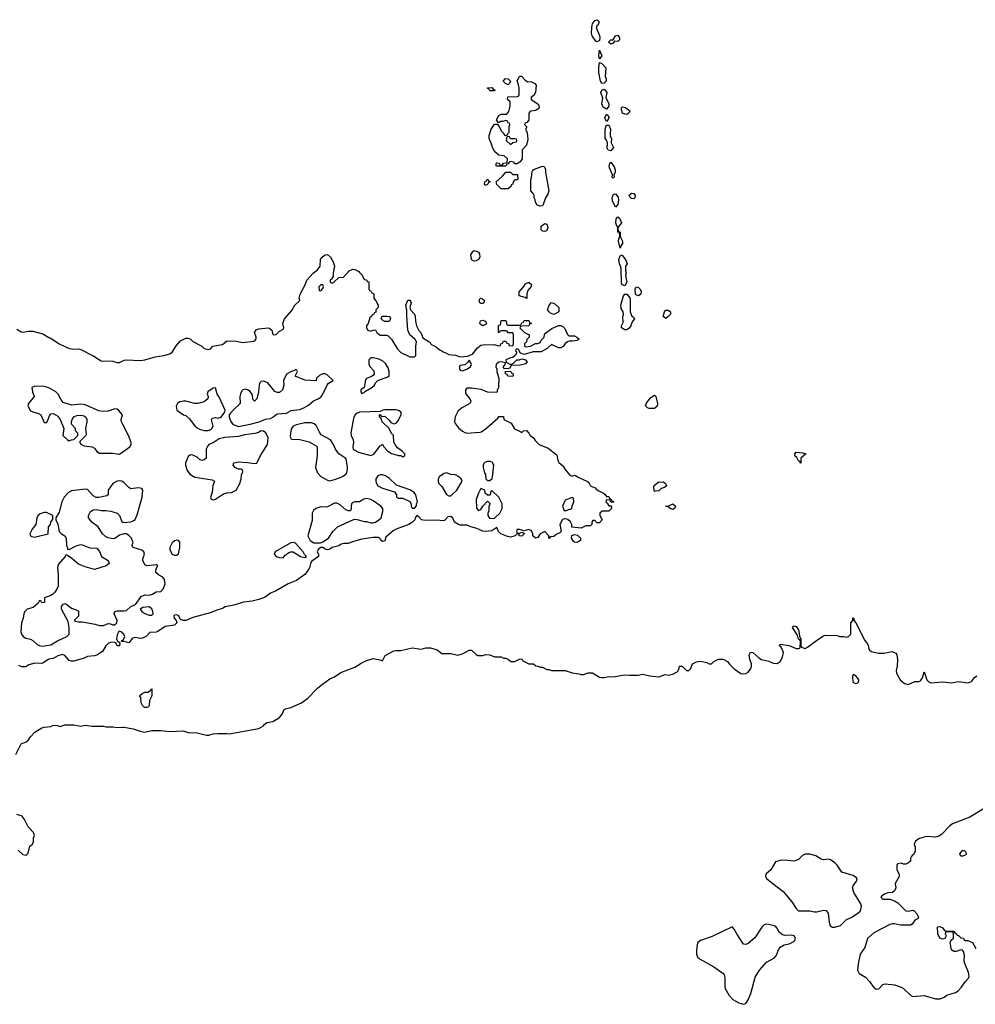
# Model space of a CAD drawing. Header units: inches. Extents: x 2106670 to 2322961, y 36024 to 224899.
# Tile 44 of 256: x 2159096 to 2167458, y 81432 to 90047. Entities that reach past the tile are written whole.
import ezdxf

# ---------------------------------------------------------------- set-up
doc = ezdxf.new("R2010")
doc.units = ezdxf.units.IN
doc.header["$MEASUREMENT"] = 0
for name, color, linetype in [('C1058', 7, 'Continuous'), ('C1068', 7, 'Continuous'), ('C1069', 7, 'Continuous')]:
    doc.layers.add(name, color=color, linetype=linetype)

msp = doc.modelspace()

# ---------------------------------------------------------------- linework, layer by layer
at = {"layer": 'C1058', "color": 5, "elevation": 60}
for points in [[(2159070, 87339.5), (2159110, 87316.3), (2159130, 87313), (2159170, 87322), (2159210, 87321.3), (2159298.4, 87298.4), (2159350, 87267.3), (2159370, 87261), (2159442, 87210), (2159530, 87170.8), (2159570, 87164), (2159610, 87166.8), (2159630, 87161), (2159744.2, 87104.2), (2159810, 87062.8), (2159910, 87058.8), (2159950, 87046.8), (2159970, 87046.8), (2160000, 87062.7)], [(2160000, 86504.4), (2159986.6, 86530), (2159985.2, 86550), (2159995.3, 86590), (2159962, 86630), (2159950, 86639), (2159930, 86641.2), (2159870, 86621.2), (2159822, 86618), (2159790, 86626), (2159670, 86677), (2159630, 86682.7), (2159550, 86674), (2159478, 86698), (2159460.2, 86720.2), (2159434, 86770), (2159414, 86790), (2159350, 86825.2), (2159310, 86837.2), (2159230, 86841.2), (2159202, 86830), (2159207.3, 86790), (2159224, 86750), (2159173.4, 86690), (2159167.7, 86670), (2159170, 86662), (2159190, 86626), (2159210, 86614.8), (2159262, 86602), (2159282, 86590), (2159310, 86522), (2159330, 86522), (2159338, 86530), (2159358, 86582), (2159370, 86598), (2159390, 86601), (2159430, 86578), (2159451.3, 86550), (2159482, 86470), (2159474, 86410), (2159514, 86370), (2159530, 86362), (2159548.4, 86371.6), (2159570, 86374), (2159606, 86410), (2159606, 86430), (2159586, 86450), (2159586, 86470), (2159548.4, 86508.4), (2159548.4, 86528.4), (2159555.3, 86550), (2159570, 86571.3), (2159596.5, 86583.5), (2159630, 86587.3), (2159659.9, 86579.9), (2159674.8, 86570), (2159684, 86550), (2159684, 86530), (2159671, 86470), (2159678, 86422), (2159674, 86410), (2159623.6, 86356.4), (2159623.6, 86343.6), (2159630, 86334), (2159659.6, 86319.6), (2159730, 86311.3), (2159750, 86298), (2159771, 86270), (2159793.7, 86253.7), (2159910, 86254.9), (2159970, 86246.4), (2160000, 86267.3)], [(2160000, 86002.6), (2159990, 86009.2), (2159970, 86012), (2159950, 86009.3), (2159910, 85989), (2159871.3, 85930), (2159872, 85890), (2159858.8, 85881.2), (2159790, 85866), (2159766.3, 85866.3), (2159740.7, 85880.7), (2159690, 85935.3), (2159670, 85939), (2159550, 85926), (2159522.8, 85910), (2159486.8, 85870), (2159466, 85830), (2159442, 85738), (2159412, 85690), (2159412, 85670), (2159430, 85634), (2159442, 85570), (2159462, 85550), (2159490, 85532), (2159502, 85510), (2159504.7, 85450), (2159514, 85426), (2159514, 85414), (2159530, 85412), (2159590, 85444), (2159630, 85454), (2159650.7, 85450.7), (2159710, 85426), (2159770, 85424.7), (2159794.4, 85394.4), (2159811.3, 85350), (2159870, 85316), (2159878.8, 85290), (2159852.5, 85267.5), (2159750, 85238), (2159670, 85259.3), (2159610, 85284), (2159550, 85335.3), (2159516.4, 85356.4), (2159510, 85366), (2159498, 85362), (2159494, 85350), (2159436.9, 85283.1), (2159426.4, 85253.6), (2159434, 85190), (2159434, 85090), (2159424.7, 85070), (2159402.5, 85037.5), (2159382.5, 85017.5), (2159370, 85009), (2159314, 84990), (2159312.7, 84947.3), (2159290, 84946), (2159282, 84962), (2159270, 84966), (2159256.9, 84943.1), (2159215.3, 84904.7), (2159162, 84890), (2159142, 84870), (2159131.3, 84850), (2159126.8, 84810), (2159112, 84770), (2159106.8, 84690), (2159111, 84670), (2159126, 84650), (2159150, 84636), (2159190, 84626), (2159210, 84616), (2159250, 84581), (2159270, 84570.8), (2159290, 84564.9), (2159310, 84567.7), (2159370, 84578.8), (2159426.8, 84613.2), (2159509.3, 84650.7), (2159528.7, 84670), (2159529.1, 84729.1), (2159522, 84782), (2159462, 84890), (2159462, 84910), (2159470, 84931.3), (2159490, 84938), (2159510, 84931.3), (2159550, 84898), (2159590, 84884.7), (2159610, 84871.3), (2159610.7, 84829.3), (2159574, 84790), (2159585.4, 84785.4), (2159610, 84778), (2159642.7, 84777.3), (2159758, 84758), (2159793.6, 84746.4), (2159830, 84746), (2159870, 84764.7), (2159890, 84762), (2159910, 84752), (2159927.3, 84752.7), (2159946, 84770), (2159948, 84790), (2159922, 84850), (2159929.4, 84870.6), (2159950, 84876), (2160000, 84875)], [(2160000, 85545.9), (2159970, 85536), (2159930, 85509), (2159910, 85505.2), (2159870, 85514), (2159846.6, 85526.6), (2159822, 85550), (2159782, 85610), (2159729, 85650), (2159699, 85690), (2159699, 85710), (2159716, 85744), (2159740.7, 85759.3), (2159770, 85762), (2159810, 85754), (2159850, 85754), (2159892.7, 85747.3), (2159950, 85730.5), (2159970.6, 85710), (2159990, 85658), (2160000, 85652.2)], [(2160000, 84678), (2159990, 84688), (2159970, 84698), (2159964.7, 84695.3), (2159950, 84666), (2159944.7, 84630), (2159950, 84614), (2159974, 84594), (2159970, 84568), (2159950, 84568), (2159936.4, 84596.4), (2159922, 84602), (2159890, 84598.4), (2159870, 84589.5), (2159850.5, 84570), (2159819.9, 84520.1), (2159772.2, 84487.8), (2159750, 84480.7), (2159690, 84474), (2159659.6, 84460.4), (2159570, 84433.7), (2159550, 84434), (2159530, 84440.5), (2159490, 84484.5), (2159470, 84493.6), (2159430, 84482.4), (2159390, 84458), (2159350, 84451.8), (2159301.4, 84418.6), (2159290, 84415.1), (2159230, 84418), (2159177.5, 84402.5), (2159150, 84385.2), (2159113.7, 84386.3), (2159090, 84398)], [(2160000, 84607.2), (2159986, 84606), (2159990, 84614), (2160000, 84617.3)], [(2159062, 83618), (2159108, 83710), (2159152.5, 83727.5), (2159174.8, 83745.2), (2159190, 83772), (2159230, 83812), (2159290, 83851.3), (2159310, 83858), (2159370, 83862), (2159390, 83874), (2159427.3, 83872.7), (2159450, 83862), (2159490, 83878), (2159570, 83878), (2159630, 83864.7), (2159670, 83876), (2159730, 83864.7), (2159830, 83866), (2159850, 83861), (2159910, 83860.7), (2159950, 83854.8), (2160000, 83855.8)], [(2159082, 82782), (2159124, 82744), (2159150, 82738), (2159158, 82742), (2159170, 82754), (2159184, 82816), (2159206, 82830), (2159218, 82850), (2159218, 82890), (2159226, 82910), (2159216.4, 82936.4), (2159170, 82986), (2159138, 83050), (2159117.2, 83077.2), (2159070, 83094)]]:
    msp.add_lwpolyline(points, dxfattribs=at)
msp.add_lwpolyline([(2159330, 85735.3), (2159310, 85735.3), (2159275.3, 85724.7), (2159258, 85710), (2159246.8, 85690), (2159238.8, 85630), (2159206.8, 85590), (2159186, 85550), (2159191.1, 85531.1), (2159204, 85524), (2159230, 85520.7), (2159250, 85524.9), (2159346, 85550), (2159348, 85610), (2159366, 85630), (2159370, 85654), (2159387.3, 85672.7), (2159386, 85710)], close=True, dxfattribs=at)
at = {"layer": 'C1068', "color": 5, "elevation": 60}
for points in [[(2164152.7, 90000), (2164144.9, 89990), (2164142.4, 89970), (2164170.3, 89910), (2164173.7, 89890), (2164170, 89865.2), (2164150, 89852.3), (2164138.9, 89858.9), (2164105.6, 89905.6), (2164100.5, 89930), (2164101.3, 89978.7), (2164106.8, 90000)], [(2160000, 87062.7), (2160010, 87068), (2160027.9, 87072.1), (2160153.6, 87066.4), (2160190, 87072), (2160281.5, 87098.6), (2160358, 87110), (2160410, 87123.1), (2160430, 87137.1), (2160466.5, 87193.5), (2160502.4, 87237.6), (2160550, 87260.3), (2160570, 87260.3), (2160590, 87252.7), (2160610.3, 87230.3), (2160690.6, 87190.6), (2160710, 87171.3), (2160750, 87162), (2160768.4, 87171.6), (2160786, 87190), (2160870, 87206), (2160910, 87238.8), (2160990, 87234), (2161050, 87222.8), (2161146, 87234), (2161157.5, 87242.5), (2161164.7, 87255.3), (2161165.2, 87270), (2161152, 87310), (2161166.2, 87333.8), (2161190, 87343.1), (2161272, 87352), (2161286, 87346), (2161302.8, 87330), (2161312, 87292), (2161330, 87291.3), (2161343.1, 87296.9), (2161370, 87322), (2161400.4, 87339.6), (2161408, 87350), (2161399, 87390), (2161412.7, 87430), (2161476.6, 87503.4), (2161503.7, 87550), (2161548, 87590), (2161542.7, 87610), (2161550, 87644.7), (2161594, 87726), (2161610, 87766.8), (2161662.9, 87830), (2161702.3, 87857.7), (2161725.1, 87890), (2161728.2, 87950), (2161735.6, 87964.4), (2161770, 87990.3), (2161790, 87993), (2161814.8, 87970), (2161838.8, 87930), (2161850.8, 87890), (2161838, 87830), (2161839.6, 87800.4), (2161823.6, 87776.4), (2161814, 87770), (2161814, 87750), (2161823.6, 87743.6), (2161836.4, 87743.6), (2161846, 87750), (2161888.4, 87791.6), (2161930, 87794), (2161978, 87850), (2162010, 87864.7), (2162030, 87862), (2162064.7, 87844.7), (2162070, 87834), (2162092.7, 87812.7), (2162110, 87774), (2162131.6, 87771.6), (2162138, 87758), (2162152.7, 87752.7), (2162152.7, 87692.7), (2162158, 87678), (2162170, 87674), (2162178, 87658), (2162194, 87650), (2162194, 87610), (2162219.6, 87579.6), (2162223.6, 87563.6), (2162234, 87550), (2162234, 87530), (2162214, 87510), (2162212.7, 87487.3), (2162198, 87482), (2162194, 87470), (2162178, 87462), (2162174, 87450), (2162161, 87439), (2162144.7, 87390), (2162132, 87370), (2162132, 87350), (2162142, 87330), (2162170, 87322), (2162188.4, 87331.6), (2162210, 87334), (2162222, 87310), (2162250, 87286), (2162310, 87286), (2162321, 87281), (2162350, 87251.3), (2162398.8, 87170), (2162430, 87136), (2162510, 87096), (2162550, 87098), (2162562, 87110), (2162561.2, 87190), (2162568.7, 87230), (2162558, 87250), (2162509, 87290), (2162493.2, 87330), (2162483.2, 87456.8), (2162484.7, 87504.7), (2162475.3, 87550), (2162492.7, 87592.7), (2162510, 87594), (2162519.6, 87579.6), (2162522, 87570), (2162511, 87530), (2162516, 87510), (2162550.7, 87470), (2162558, 87450), (2162559.1, 87410), (2162567.5, 87367.5), (2162588, 87328), (2162606, 87310), (2162623.5, 87263.5), (2162678, 87230), (2162702.8, 87202.8), (2162732, 87190), (2162774.8, 87154.8), (2162790, 87150.8), (2162800.7, 87140.7), (2162832, 87130), (2162850, 87118), (2162910, 87110.8), (2162950, 87096), (2163015.3, 87104.7), (2163058.6, 87121.4), (2163103.3, 87176.7), (2163130, 87198.8), (2163150, 87203), (2163244.5, 87204.5), (2163290, 87194), (2163302, 87198), (2163306, 87210), (2163322, 87218), (2163330, 87234), (2163350, 87234), (2163358, 87218), (2163372.7, 87212.7), (2163378, 87198), (2163410, 87194), (2163418, 87210), (2163418, 87290), (2163410, 87306), (2163370, 87306), (2163362, 87322), (2163350, 87326), (2163310, 87326), (2163298, 87322), (2163292.7, 87307.3), (2163286, 87310), (2163287.3, 87367.3), (2163290, 87374), (2163302, 87378), (2163310, 87414), (2163350, 87414), (2163354, 87410), (2163358, 87378), (2163370, 87374), (2163470, 87374), (2163482, 87378), (2163490, 87394), (2163502, 87398), (2163510, 87414), (2163550, 87414), (2163558, 87398), (2163572.7, 87392.7), (2163572.7, 87387.3), (2163558, 87382), (2163552, 87368), (2163490, 87366), (2163478, 87362), (2163474, 87350), (2163514, 87310), (2163554, 87290), (2163554, 87270), (2163534, 87250), (2163531.6, 87228.4), (2163514, 87210), (2163514, 87190), (2163526, 87186), (2163566, 87190), (2163610, 87214), (2163630, 87214), (2163650, 87222), (2163658, 87242), (2163686, 87270), (2163688.4, 87291.6), (2163696.4, 87303.6), (2163754, 87346), (2163811.6, 87371.6), (2163831.6, 87371.6), (2163850, 87362), (2163865.4, 87345.4), (2163890, 87294), (2163902, 87282), (2163950, 87282), (2163972, 87270), (2163991.3, 87251.3), (2163970, 87239), (2163930, 87233.2), (2163905.4, 87234.6), (2163890, 87229.2), (2163870, 87214), (2163851.9, 87188.1), (2163830, 87176.9), (2163810, 87176.3), (2163750, 87204), (2163710.4, 87169.6), (2163659.8, 87140.2), (2163590, 87140.9), (2163510, 87118), (2163478, 87130), (2163462, 87162), (2163450, 87166), (2163438, 87162), (2163434, 87150), (2163442, 87142), (2163442.8, 87130), (2163430.5, 87109.5), (2163410, 87092.7), (2163390, 87089.2), (2163351.3, 87070), (2163352, 87050), (2163390, 87031), (2163418, 87042), (2163446, 87070), (2163470, 87070.8), (2163490, 87078.8), (2163522, 87070), (2163538, 87050), (2163534.8, 87045.2), (2163522.8, 87037.2), (2163474.8, 87025.2), (2163402, 87022), (2163394, 87026), (2163391.1, 87008.9), (2163381, 86999), (2163366.4, 86993.6), (2163334.6, 86994.6), (2163326, 87006), (2163344, 87030), (2163346, 87046), (2163310, 87053.3), (2163290, 87049.6), (2163270, 87035.6), (2163264.9, 87030), (2163262.4, 87010), (2163271, 86990), (2163270.8, 86970), (2163287.5, 86907.5), (2163285.4, 86834.6), (2163282, 86818), (2163274, 86810), (2163274, 86790), (2163270, 86786), (2163190, 86788), (2163132.9, 86812.9), (2163050, 86824), (2163010, 86822), (2162998, 86810), (2162998, 86778), (2163036, 86730), (2163042.8, 86710), (2163039.8, 86700.2), (2163036, 86690), (2162970, 86655.1), (2162933.8, 86626.2), (2162907, 86573), (2162900.5, 86530), (2162910.6, 86510), (2162937, 86477), (2162970, 86447.7), (2162990, 86436.3), (2163010, 86430.6), (2163122.7, 86437.3), (2163137.5, 86442.5), (2163184.8, 86475.2), (2163280.2, 86559.8), (2163290, 86574), (2163330, 86574), (2163334, 86550), (2163396.9, 86516.9), (2163426.4, 86466.4), (2163482, 86442), (2163490, 86434), (2163506, 86450), (2163530, 86452), (2163552, 86430), (2163562, 86410), (2163592, 86390), (2163605.4, 86365.4), (2163642, 86330), (2163719.1, 86299.1), (2163786.4, 86246.4), (2163796, 86236), (2163804, 86190), (2163813.2, 86173.2), (2163850, 86144.7), (2163870, 86111.3), (2163910, 86062), (2163930, 86052), (2163950, 86062), (2163959.6, 86059.6), (2163983.6, 86043.6), (2164065.4, 86005.4), (2164076.9, 85996.9), (2164092, 85970), (2164102, 85962), (2164131, 85951), (2164139.6, 85939.6), (2164163.6, 85923.6), (2164205.4, 85905.4), (2164216.9, 85896.9), (2164230, 85874), (2164250, 85874), (2164258, 85858), (2164270, 85854), (2164278, 85838), (2164294, 85830), (2164290, 85826), (2164270, 85826), (2164262, 85842), (2164230, 85846), (2164224.7, 85830), (2164238, 85818), (2164250, 85794), (2164272.7, 85792.7), (2164274, 85770), (2164251.6, 85748.4), (2164191.6, 85748.4), (2164172, 85730), (2164172, 85710), (2164192, 85670), (2164170, 85646), (2164150, 85646), (2164130, 85666), (2164110, 85666), (2164102, 85650), (2164102, 85630), (2164090, 85618), (2164050, 85618), (2164010, 85598), (2163928.4, 85608.4), (2163928.7, 85630), (2163914.8, 85654.8), (2163893.6, 85673.6), (2163870, 85680.9), (2163861.1, 85678.9), (2163846.4, 85673.6), (2163824, 85630), (2163834, 85570), (2163823.6, 85556.4), (2163790, 85542), (2163770, 85526), (2163738, 85522), (2163730, 85508.7), (2163726, 85510), (2163726, 85530), (2163690, 85568), (2163651.1, 85548.9), (2163630, 85515.3), (2163610, 85509.4), (2163586, 85530), (2163586, 85550), (2163574.6, 85574.6), (2163550, 85588), (2163510, 85575.3), (2163470, 85586), (2163450, 85586), (2163442, 85570), (2163450, 85554), (2163470, 85554), (2163490, 85562), (2163510, 85554), (2163511.6, 85548.4), (2163490.9, 85529.1), (2163468, 85530), (2163466, 85546), (2163450, 85548), (2163432, 85530), (2163390, 85520.5), (2163364.7, 85524.7), (2163307.6, 85547.6), (2163286.6, 85570), (2163270, 85604), (2163226.4, 85573.6), (2163169.7, 85569.7), (2163150, 85572), (2163095.9, 85595.9), (2163044, 85610), (2163010, 85625.1), (2162950, 85625.6), (2162935.3, 85630), (2162901.2, 85650), (2162885.2, 85685.2), (2162870, 85699), (2162842, 85698), (2162814, 85666), (2162798.3, 85661.7), (2162747.7, 85667.7), (2162644, 85664), (2162611.5, 85671.5), (2162590, 85698), (2162570, 85708), (2162558, 85690), (2162554.8, 85670), (2162534.8, 85650), (2162501, 85630), (2162390, 85589.5), (2162365.5, 85574.5), (2162301, 85519), (2162290, 85488.7), (2162270, 85482), (2162258, 85490), (2162248, 85510), (2162236.5, 85516.5), (2162190, 85517), (2162090, 85502), (2162017.7, 85482.3), (2161970, 85463.7), (2161930, 85463.7), (2161910, 85458), (2161890, 85443.7), (2161830.7, 85429.3), (2161810, 85414), (2161790, 85409.2), (2161770, 85415.3), (2161750, 85428.7), (2161730, 85429), (2161707.7, 85412.3), (2161698, 85390), (2161712, 85370), (2161712, 85350), (2161651.3, 85310), (2161642.8, 85297.2), (2161631, 85250), (2161621, 85230), (2161590, 85194), (2161519.1, 85140.9), (2161444.7, 85110), (2161333.4, 85046.6), (2161290, 85029), (2161244.5, 84995.5), (2161190, 84973.2), (2161130, 84959), (2161054, 84950), (2160970, 84925.2), (2160894, 84910), (2160870, 84895.3), (2160830, 84884), (2160763.5, 84856.5), (2160610, 84815.3), (2160550, 84789), (2160529, 84789), (2160510, 84795.3), (2160502, 84802), (2160489, 84830), (2160470, 84840.9), (2160450, 84836), (2160444, 84830), (2160447.3, 84810), (2160464.7, 84790), (2160472, 84770), (2160450, 84749), (2160370, 84738), (2160304.9, 84695.1), (2160290.3, 84689.7), (2160234.4, 84685.6), (2160205.8, 84654.2), (2160170, 84634.5), (2160150, 84631.8), (2160110, 84640.7), (2160083, 84637), (2160050, 84595.3), (2160010, 84608), (2160000, 84607.2)], [(2160000, 86267.3), (2160061.2, 86310), (2160073.2, 86330), (2160072.9, 86347.1), (2160049.5, 86410), (2160000, 86504.4)], [(2160000, 85652.2), (2160007.7, 85647.7), (2160070, 85654), (2160094.8, 85665.2), (2160105.6, 85674.4), (2160125.6, 85714.4), (2160168.7, 85868.7), (2160174, 85930), (2160164, 85944), (2160132.5, 85952.5), (2160070, 85942.7), (2160050, 85953.2), (2160010, 85996), (2160000, 86002.6)], [(2160000, 84875), (2160010, 84874.8), (2160030, 84878.8), (2160067.6, 84912.4), (2160109.4, 84930.6), (2160159.3, 85000.7), (2160190, 85014.8), (2160230, 85011.3), (2160258, 85022), (2160290, 85042), (2160330, 85044.7), (2160355.3, 85070), (2160369.2, 85110), (2160364, 85150), (2160348.7, 85170), (2160310, 85189.2), (2160288.7, 85210), (2160288.4, 85231.6), (2160298, 85262), (2160306, 85270), (2160290, 85278), (2160210, 85268), (2160190, 85278), (2160174.6, 85314.6), (2160174, 85330), (2160189, 85370), (2160182, 85390), (2160164.7, 85404.7), (2160088, 85430), (2160078, 85450), (2160088, 85470), (2160075.3, 85510), (2160050, 85535.3), (2160030, 85549), (2160010, 85549.2), (2160000, 85545.9)], [(2160000, 83855.8), (2160010, 83856), (2160090, 83842.8), (2160150, 83820.7), (2160190, 83814), (2160252.9, 83827.1), (2160330, 83826.8), (2160410, 83818.8), (2160526.4, 83826.4), (2160570, 83811), (2160650, 83806.8), (2160730, 83787.3), (2160752.5, 83787.5), (2160790, 83798.8), (2160830, 83802.8), (2160910, 83802.8), (2160930, 83798.8), (2161190, 83845.5), (2161229, 83870), (2161238, 83882), (2161262, 83898), (2161310, 83908), (2161370, 83942.8), (2161394, 83970), (2161410, 84012), (2161421.2, 84018.8), (2161470, 84030.5), (2161561.2, 84070), (2161619, 84110), (2161702.4, 84197.6), (2161745.6, 84234.4), (2161810, 84280.7), (2161850, 84298.8), (2161906, 84334), (2162030, 84382), (2162083.3, 84416.7), (2162130, 84440.7), (2162190, 84457.3), (2162247.3, 84447.3), (2162270, 84438), (2162295.5, 84484.5), (2162370, 84523.8), (2162390, 84528), (2162430, 84527.3), (2162530, 84550.7), (2162610, 84541), (2162650, 84550.8), (2162690, 84551), (2162750, 84534.8), (2162790, 84502.8), (2162870, 84500.7), (2162930, 84486), (2162970, 84498), (2163030, 84532), (2163050, 84532), (2163091.6, 84491.6), (2163105.4, 84485.4), (2163150, 84484.7), (2163171.6, 84491.6), (2163210, 84491.3), (2163250, 84472), (2163310, 84472), (2163330, 84462), (2163350, 84462), (2163374, 84450), (2163392.7, 84432.7), (2163430, 84432), (2163470, 84452), (2163490, 84454), (2163498, 84438), (2163550, 84412), (2163591.1, 84411.1), (2163612.7, 84392.7), (2163630, 84392), (2163650, 84382), (2163670, 84382), (2163710, 84362), (2163730, 84362), (2163750, 84352), (2163868.4, 84351.6), (2163931.6, 84331.6), (2163990, 84324.7), (2164010, 84318), (2164030, 84318), (2164070, 84332), (2164108.4, 84331.6), (2164170, 84296), (2164190, 84291), (2164210, 84291), (2164250, 84301), (2164290, 84298), (2164390, 84316), (2164430, 84311), (2164508.4, 84311.6), (2164550, 84322), (2164610, 84306), (2164690, 84298), (2164743.1, 84316.9), (2164770, 84312), (2164810, 84322), (2164850, 84342), (2164858, 84350), (2164867.3, 84372.7), (2164870, 84391), (2164894, 84390), (2164930, 84352), (2164950, 84352), (2164968, 84370), (2164982, 84410), (2165018, 84430), (2165054, 84434), (2165110, 84422), (2165130, 84412), (2165150, 84412), (2165168.7, 84431.3), (2165210, 84451.3), (2165250, 84451.3), (2165270, 84444.7), (2165290.7, 84430.7), (2165304.7, 84410), (2165347.5, 84367.5), (2165407.1, 84327.1), (2165430, 84322.8), (2165450, 84326.8), (2165470, 84338.8), (2165492.7, 84370), (2165499.3, 84390), (2165499.3, 84410), (2165484, 84450), (2165478, 84490), (2165490, 84512), (2165510, 84511.3), (2165563, 84463), (2165588, 84448), (2165650, 84433.4), (2165690, 84417.3), (2165725.6, 84414.4), (2165750, 84431.3), (2165769.5, 84470.5), (2165779.3, 84510), (2165758, 84558), (2165744, 84570), (2165750, 84582), (2165830, 84571), (2165890, 84544.7), (2165915.3, 84544.7), (2165926, 84550), (2165927.3, 84607.3), (2165922, 84622), (2165910, 84626), (2165902, 84662), (2165859, 84730), (2165870, 84744.7), (2165890, 84738), (2165910.8, 84710), (2165922, 84642), (2165930.8, 84630), (2165932.7, 84572.7), (2165938, 84558), (2165970, 84546), (2165990, 84556), (2166090, 84630.8), (2166130, 84656), (2166150, 84662), (2166250, 84658), (2166270, 84651.3), (2166308.9, 84651.1), (2166330, 84644.7), (2166348.9, 84651.1), (2166368, 84670), (2166368.7, 84770), (2166386, 84790), (2166386, 84810), (2166390, 84814), (2166394, 84810), (2166394, 84790), (2166414, 84770), (2166490, 84614), (2166510, 84594), (2166522, 84570), (2166522, 84550), (2166532, 84530), (2166550, 84518), (2166610, 84506), (2166656.5, 84503.5), (2166730, 84518), (2166763.6, 84503.6), (2166770.9, 84490.9), (2166777.3, 84450), (2166773.4, 84390), (2166766, 84354), (2166767, 84330), (2166799.1, 84270), (2166837.8, 84237.8), (2166870, 84230.9), (2166930, 84255.4), (2166962.9, 84257.1), (2166977.5, 84262.5), (2166997, 84290), (2167010, 84342), (2167034, 84270), (2167052.3, 84252.3), (2167070, 84244.7), (2167170, 84252.6), (2167250, 84244.6), (2167310, 84256.1), (2167394.5, 84245.5), (2167423.3, 84256.7), (2167450, 84290.7), (2167470, 84306)], [(2160000, 84617.3), (2160002, 84618), (2160015.3, 84650), (2160008, 84670), (2160000, 84678)], [(2167534.8, 83145.2), (2167410, 83068.7), (2167258, 83010), (2167231.3, 82990), (2167162, 82918), (2167138, 82902), (2167110, 82894), (2167030, 82899.3), (2166970, 82882), (2166938, 82862), (2166923.6, 82836.4), (2166922, 82830), (2166931.1, 82808.9), (2166931.3, 82768.7), (2166918, 82742), (2166905.4, 82734.6), (2166898, 82722), (2166892, 82710), (2166890, 82686), (2166874, 82670), (2166850, 82658), (2166830, 82658), (2166810, 82666), (2166778, 82662), (2166772.7, 82647.3), (2166772, 82610), (2166791.1, 82571.1), (2166791.1, 82551.1), (2166758, 82490), (2166762, 82450), (2166750, 82426), (2166734, 82410), (2166692.7, 82407.3), (2166663.6, 82396.4), (2166639.6, 82380.4), (2166632, 82370), (2166650, 82352), (2166710, 82352), (2166750, 82338), (2166779.9, 82319.9), (2166850.9, 82250.9), (2166870, 82246), (2166910, 82254.8), (2166922, 82250), (2166950, 82222), (2166962, 82190), (2166958, 82182), (2166930, 82168), (2166906.4, 82133.6), (2166890, 82125.2), (2166804.1, 82124.1), (2166750, 82136), (2166730, 82136), (2166710, 82129.4), (2166570, 82056.9), (2166513.4, 82006.6), (2166490.3, 81929.7), (2166450.7, 81870), (2166432.8, 81787.2), (2166427.7, 81730), (2166442, 81702), (2166497.3, 81670), (2166531.8, 81631.8), (2166570, 81578.8), (2166590, 81566), (2166613.6, 81566.4), (2166650, 81604.7), (2166669.2, 81610.8), (2166750, 81603), (2166810, 81582), (2166830, 81570.7), (2166890, 81511), (2166910, 81501), (2167010.6, 81510.6), (2167110, 81481), (2167150, 81478.8), (2167186.3, 81493.7), (2167210, 81510.8), (2167284.7, 81535.3), (2167308, 81550), (2167338, 81582), (2167368, 81630), (2167398, 81662), (2167403.1, 81676.9), (2167399, 81710), (2167365.2, 81790), (2167361.2, 81810), (2167363.1, 81863.1), (2167355.3, 81895.3), (2167347.3, 81907.3), (2167330, 81908), (2167290, 81895.3), (2167270, 81895.3), (2167249.1, 81909.1), (2167238, 81970), (2167247.3, 81992.7), (2167266, 82010), (2167266, 82050), (2167262, 82062), (2167250, 82066), (2167210, 82066), (2167198, 82062), (2167194, 82050), (2167202, 82030), (2167192.7, 82007.3), (2167170, 82002), (2167148, 82010), (2167128.9, 82048.9), (2167128, 82110), (2167148.4, 82111.6), (2167170, 82102), (2167190, 82074), (2167270, 82072), (2167278, 82058), (2167294, 82050), (2167298, 82038), (2167310, 82034), (2167330, 82014), (2167354, 82010), (2167358, 81998), (2167371.6, 81991.6), (2167394, 81990), (2167433.2, 81973.2), (2167461.4, 81921.4)]]:
    msp.add_lwpolyline(points, dxfattribs=at)
for points in [[(2164330, 89856), (2164302, 89858), (2164290, 89842), (2164270, 89833.2), (2164249.6, 89850), (2164269.7, 89870.4), (2164290, 89871), (2164310, 89906), (2164330, 89910.7), (2164344, 89890), (2164344, 89870)], [(2164170, 89706), (2164163.7, 89730), (2164170, 89782), (2164190.7, 89730)], [(2164190, 89488.7), (2164177, 89510), (2164164.8, 89584.8), (2164162.7, 89630), (2164170, 89674), (2164190, 89664.7), (2164224.7, 89624.7), (2164220.5, 89550), (2164227.3, 89530), (2164226.8, 89510), (2164210, 89493.2)], [(2163543.6, 89503.6), (2163570, 89506), (2163604.7, 89490), (2163615.2, 89475.2), (2163610.5, 89409.5), (2163595.5, 89384.5), (2163572, 89370), (2163572, 89350), (2163631.3, 89310), (2163641, 89290), (2163638, 89270), (2163610, 89254), (2163570, 89248), (2163559.6, 89240.4), (2163552, 89230), (2163551.6, 89168.4), (2163532.7, 89147.3), (2163518, 89142), (2163514, 89130), (2163534, 89110), (2163522, 89090), (2163536.9, 89056.9), (2163542, 88998), (2163531.6, 88948.4), (2163494, 88910), (2163494, 88830), (2163476.9, 88803.1), (2163450, 88786), (2163427.3, 88787.3), (2163422, 88802), (2163390, 88806), (2163378, 88802), (2163370, 88786), (2163358, 88782), (2163350, 88766), (2163270, 88766), (2163266, 88770), (2163266, 88790), (2163270, 88794), (2163291.6, 88791.6), (2163298, 88778), (2163310, 88774), (2163322, 88778), (2163328.4, 88791.6), (2163362, 88798), (2163366, 88830), (2163336.4, 88856.4), (2163290, 88862), (2163255.3, 88890), (2163234, 88930), (2163222, 88970), (2163209, 88990), (2163204, 89010), (2163204.7, 89035.3), (2163222, 89090), (2163250, 89134), (2163274, 89134), (2163291.6, 89111.6), (2163310, 89074), (2163332.7, 89052.7), (2163338, 89038), (2163350, 89034), (2163362, 89038), (2163367.3, 89052.7), (2163378, 89062), (2163378, 89110), (2163386, 89130), (2163382, 89142), (2163370, 89146), (2163362, 89162), (2163350, 89166), (2163323.6, 89156.4), (2163304.7, 89155.3), (2163286, 89146), (2163268, 89170), (2163288, 89210), (2163310, 89222), (2163358, 89222), (2163376.4, 89243.6), (2163388, 89290), (2163387.3, 89327.3), (2163366, 89350), (2163367.3, 89372.7), (2163450, 89374), (2163462, 89378), (2163467.3, 89392.7), (2163468, 89450), (2163458, 89490), (2163448, 89510), (2163470, 89554), (2163487.3, 89552.7), (2163519.6, 89519.6)], [(2163370, 89478), (2163346, 89490), (2163328, 89510), (2163348.4, 89531.6), (2163370, 89531.3), (2163392, 89510), (2163382, 89490)], [(2163210, 89426), (2163202, 89442), (2163190, 89446), (2163188.4, 89451.6), (2163230, 89454), (2163238, 89438), (2163252.7, 89432.7), (2163250, 89426)], [(2164230, 89264), (2164201.6, 89281.6), (2164189, 89310), (2164200.2, 89360.2), (2164181.2, 89410), (2164190, 89431.3), (2164210, 89439.1), (2164234.4, 89410), (2164226.4, 89366.4), (2164250.4, 89310), (2164250.5, 89289.5)], [(2164410, 89217.2), (2164390, 89219.3), (2164369.6, 89229.6), (2164360.9, 89259.1), (2164362.7, 89277.3), (2164370, 89284.7), (2164398.5, 89278.5), (2164434, 89250), (2164426, 89230)], [(2164230, 89155.3), (2164217, 89190), (2164230, 89221), (2164244.7, 89210), (2164250.7, 89190.7), (2164246.8, 89173.2)], [(2164270, 88899.3), (2164244.5, 88904.5), (2164232.7, 88930), (2164239.3, 88950), (2164239.3, 88970), (2164232, 88992), (2164219, 89010), (2164218, 89090), (2164230, 89124.7), (2164250, 89124.7), (2164264.9, 89090), (2164262, 89050), (2164264, 89030), (2164274, 89006), (2164271.3, 88970), (2164291, 88930)], [(2163370, 89026), (2163358, 89022), (2163354, 88990), (2163390, 88954), (2163410, 88974), (2163442, 88978), (2163446, 88990), (2163442, 89002), (2163430, 89006), (2163390, 89006), (2163382, 89022)], [(2163650, 88415.3), (2163625.2, 88425.2), (2163608.7, 88450), (2163608, 88470), (2163598, 88490), (2163598, 88510), (2163590, 88526), (2163568, 88550), (2163568, 88650), (2163574.6, 88665.4), (2163580.4, 88719.6), (2163586, 88730), (2163600.2, 88739.8), (2163670, 88764.7), (2163682, 88762), (2163692.7, 88752.7), (2163698, 88738), (2163698, 88710), (2163726, 88550), (2163718, 88522), (2163698, 88490), (2163678, 88430), (2163670, 88418)], [(2164290, 88661.2), (2164281.2, 88670), (2164284, 88690), (2164257.2, 88750), (2164254.6, 88765.4), (2164261.2, 88790), (2164270, 88801), (2164298.5, 88758.5), (2164305.4, 88734.6), (2164306, 88710), (2164294.8, 88690), (2164298.8, 88670)], [(2163170, 88598), (2163162, 88610), (2163170, 88634), (2163182, 88638), (2163190, 88654), (2163198, 88638), (2163212, 88632), (2163210, 88626), (2163198, 88622), (2163190, 88606)], [(2163370, 88566), (2163308.4, 88568.4), (2163270, 88606), (2163266, 88630), (2163320.4, 88679.6), (2163350, 88714), (2163390, 88714), (2163410, 88694), (2163452.7, 88692.7), (2163454, 88650), (2163450, 88646), (2163430, 88646), (2163414, 88630), (2163412.7, 88607.3), (2163398, 88602), (2163392.7, 88587.3)], [(2164310, 88406), (2164282.5, 88462.5), (2164279.5, 88490), (2164290, 88514), (2164298, 88522), (2164310, 88524.7), (2164333.8, 88493.8), (2164336.4, 88470), (2164330.6, 88429.4)], [(2164470, 88479), (2164450, 88484), (2164426, 88510), (2164449.3, 88530.7), (2164470, 88526), (2164480.7, 88510), (2164478.8, 88490)], [(2164350, 88048), (2164336, 88110), (2164339, 88130), (2164348.7, 88150), (2164346, 88186), (2164330, 88188), (2164329, 88230), (2164317.2, 88250), (2164312.3, 88270), (2164316.5, 88303.5), (2164330, 88321), (2164350, 88298), (2164361, 88270), (2164331.3, 88230), (2164334, 88194), (2164351, 88190), (2164351.3, 88150), (2164371.1, 88108.9), (2164371.3, 88090), (2164356, 88070)], [(2163690, 88194), (2163670, 88198), (2163658, 88210), (2163658, 88242), (2163690, 88264.7), (2163710, 88258), (2163718.8, 88230), (2163710, 88204)], [(2163074, 87934), (2163059, 87939), (2163049.1, 87949.1), (2163044, 87990), (2163060.1, 88019.9), (2163070, 88026.8), (2163099.9, 88019.9), (2163112.3, 88012.3), (2163119.5, 87999.5), (2163122, 87970), (2163110, 87949.2), (2163090, 87936)], [(2164390, 87719), (2164367, 87727), (2164361.2, 87741.2), (2164358, 87870), (2164354.5, 87890), (2164344.5, 87910), (2164338, 87950), (2164350, 87982), (2164368.7, 87991.3), (2164378.8, 87970), (2164397.3, 87950), (2164410.5, 87910), (2164397.3, 87890), (2164396, 87850), (2164404, 87830), (2164397.3, 87810), (2164407.7, 87750)], [(2161750, 87726), (2161730, 87726), (2161714, 87710), (2161718, 87678), (2161730, 87674), (2161750, 87694), (2161755.3, 87710)], [(2163530, 87608), (2163518, 87618), (2163466, 87630), (2163467.3, 87667.3), (2163508.4, 87711.6), (2163523.1, 87736.9), (2163550, 87751.3), (2163574, 87730), (2163572.7, 87712.7), (2163543.6, 87676.4), (2163534, 87650), (2163534, 87610)], [(2164510, 87632.3), (2164490, 87639.3), (2164485.9, 87645.9), (2164480.7, 87690), (2164490, 87710.8), (2164510, 87705.5), (2164525.5, 87690), (2164533, 87670), (2164530, 87645.2)], [(2164410, 87334.5), (2164390, 87335.1), (2164362, 87350), (2164362, 87370), (2164376.4, 87396.4), (2164374, 87450), (2164379, 87470), (2164376, 87490), (2164359.7, 87519.7), (2164355.8, 87550), (2164380.9, 87630), (2164390, 87646), (2164410, 87644.9), (2164434.3, 87614.3), (2164438.7, 87590), (2164438, 87490), (2164450, 87458), (2164470, 87442), (2164476, 87430), (2164455.5, 87404.5), (2164444.9, 87370), (2164430, 87349.4)], [(2163130, 87564), (2163124, 87570), (2163117.2, 87590), (2163127.2, 87612.8), (2163150, 87602.8), (2163162.8, 87590), (2163158, 87570), (2163150, 87564)], [(2163770, 87468.7), (2163740.2, 87480.2), (2163728, 87490), (2163715.3, 87510), (2163729.1, 87550.9), (2163750, 87572), (2163779.8, 87559.8), (2163814, 87530), (2163814, 87490)], [(2162290, 87406), (2162270, 87418), (2162258, 87430), (2162267.3, 87452.7), (2162310, 87454), (2162334, 87450), (2162342, 87430), (2162330, 87408)], [(2164750, 87434), (2164728, 87450), (2164737.2, 87490), (2164750, 87506), (2164770, 87506), (2164790.7, 87490.7), (2164790.8, 87470), (2164770, 87449)], [(2163150, 87369.5), (2163124.1, 87384.1), (2163121.2, 87390), (2163127.2, 87412.8), (2163150, 87417.6), (2163170.7, 87410), (2163178, 87398), (2163182, 87390), (2163176.7, 87383.3)], [(2162190, 87088.7), (2162170, 87088), (2162152, 87070), (2162151.3, 87030), (2162162, 87010), (2162195.9, 86975.9), (2162198.8, 86950), (2162190, 86935.3), (2162174.8, 86925.2), (2162131.1, 86908.9), (2162122.8, 86897.2), (2162110.9, 86829.1), (2162081, 86810), (2162081.6, 86790), (2162090, 86777.3), (2162110, 86784.9), (2162122, 86798), (2162178.4, 86830), (2162199.5, 86850), (2162209.1, 86870.9), (2162229, 86891), (2162319, 86921), (2162328, 86930), (2162328.7, 86970), (2162320.2, 87000.2), (2162298.6, 87038.6), (2162270, 87062), (2162230, 87079)], [(2163030, 87068), (2163018, 87050), (2162992.8, 87027.2), (2162950, 87021.2), (2162945.5, 87014.5), (2162945.3, 86990), (2162950, 86982), (2162970, 86975.5), (2163010, 86988.9), (2163042, 87010), (2163049.2, 87030), (2163045.2, 87045.2)], [(2161510, 86986), (2161502, 86978), (2161474, 86970), (2161430, 86946), (2161404.7, 86890), (2161406.8, 86850), (2161396.3, 86810), (2161370, 86786.6), (2161350, 86786), (2161330, 86794), (2161268, 86870), (2161230, 86884), (2161210, 86882), (2161198, 86870), (2161191.3, 86850), (2161184.7, 86790), (2161171, 86730), (2161150, 86709), (2161140.4, 86720.4), (2161129.1, 86769.1), (2161113.2, 86793.2), (2161090, 86808.7), (2161070, 86815.3), (2161050, 86808.7), (2161040.7, 86799.3), (2161027.7, 86772.3), (2161024, 86750), (2161026, 86690), (2160966, 86634), (2160937.3, 86602.7), (2160930.7, 86589.3), (2160930.7, 86569.3), (2160945.7, 86525.7), (2160965.3, 86505.3), (2161010, 86488), (2161112.7, 86507.3), (2161191.4, 86528.6), (2161248.5, 86551.5), (2161290, 86559.1), (2161311.5, 86568.5), (2161350, 86598.9), (2161430, 86605.3), (2161471.1, 86628.9), (2161544.4, 86635.6), (2161582, 86650), (2161624.1, 86675.9), (2161666.2, 86713.8), (2161709.4, 86730.6), (2161732.9, 86747.1), (2161748.7, 86770), (2161786, 86850), (2161796.4, 86863.6), (2161838, 86890), (2161790, 86938), (2161770, 86948), (2161750, 86948), (2161722, 86938), (2161694, 86910), (2161690, 86886), (2161590, 86894), (2161507.3, 86927.3), (2161526, 86970), (2161522, 86982)], [(2163410, 86926), (2163367.3, 86927.3), (2163362, 86942), (2163346, 86950), (2163348, 86972), (2163394, 86970), (2163398, 86958), (2163414, 86950), (2163414, 86930)], [(2160810, 86826), (2160790, 86822), (2160742, 86790), (2160738, 86770), (2160744.7, 86750), (2160742, 86730), (2160710, 86704), (2160654, 86690), (2160629.2, 86689.2), (2160550, 86709.3), (2160530, 86709.4), (2160496.3, 86703.7), (2160476, 86690), (2160466.4, 86666.4), (2160471, 86631), (2160530, 86591.3), (2160550, 86584.7), (2160578, 86558), (2160630, 86492.7), (2160650, 86476.4), (2160670, 86464.4), (2160710, 86453), (2160746, 86454), (2160770, 86462.8), (2160779, 86470), (2160789, 86490), (2160775.3, 86550), (2160780.2, 86559.8), (2160810, 86566), (2160830, 86561), (2160858, 86570), (2160888.7, 86610), (2160895.3, 86630), (2160839, 86750), (2160824, 86770)], [(2164603.9, 86643.9), (2164588.7, 86650), (2164572.7, 86670), (2164583.5, 86696.5), (2164618, 86742), (2164650, 86762), (2164662, 86750), (2164678, 86690), (2164674.4, 86665.6), (2164650, 86645.2)], [(2162390, 86632.3), (2162290, 86632.3), (2162274, 86630), (2162250, 86618), (2162070, 86612.3), (2162050, 86605.2), (2162031, 86590), (2162020.7, 86570), (2162010.6, 86529.4), (2161994, 86430), (2161997.3, 86410), (2162014.9, 86370), (2162017.1, 86350), (2162010.6, 86310), (2162014.8, 86290), (2162022.4, 86282.4), (2162062, 86262), (2162170, 86233), (2162195.3, 86244.7), (2162250, 86318), (2162259, 86321), (2162270, 86334), (2162282, 86310), (2162315.3, 86275.3), (2162350, 86251.3), (2162410, 86234), (2162430, 86234), (2162450, 86222), (2162466, 86230), (2162466, 86250), (2162446, 86270), (2162401.2, 86301.2), (2162384.7, 86324.7), (2162368.7, 86350), (2162366, 86410), (2162350, 86426), (2162328.7, 86470), (2162268, 86530), (2162258, 86558), (2162246, 86570), (2162246, 86590), (2162250, 86594), (2162258, 86578), (2162270, 86574), (2162290, 86578), (2162330, 86542), (2162342.8, 86522.8), (2162370, 86511.3), (2162390, 86518), (2162405.6, 86534.4), (2162434, 86590), (2162433.2, 86613.2), (2162410, 86629)], [(2161650, 86520.9), (2161590, 86520.5), (2161517.2, 86502.8), (2161490.3, 86489.7), (2161474.9, 86470), (2161468.5, 86450), (2161464.4, 86404.4), (2161470, 86381), (2161490, 86373.4), (2161536.7, 86376.7), (2161630, 86354.4), (2161690, 86318), (2161698, 86310), (2161699.1, 86230), (2161684.7, 86130), (2161702, 86082), (2161730.7, 86050.7), (2161790, 86018), (2161810, 86011.3), (2161850, 86024.7), (2161910, 86044.7), (2161930, 86056), (2161949.4, 86070.6), (2161961.2, 86090), (2161966, 86130), (2161957.2, 86190), (2161949.3, 86209.3), (2161889.6, 86249.6), (2161859, 86290), (2161842, 86330), (2161815.3, 86370), (2161735.5, 86415.5), (2161718.6, 86438.6), (2161690, 86495.3), (2161672.1, 86512.1)], [(2161210, 86449.2), (2161185.5, 86434.5), (2161154, 86426), (2161065.8, 86414.2), (2161010, 86399.3), (2160890, 86392.7), (2160841.1, 86378.9), (2160790, 86346), (2160750, 86329.2), (2160741.3, 86318.7), (2160728.5, 86290), (2160728.1, 86211.9), (2160710, 86195.1), (2160689.6, 86189.6), (2160670, 86199.3), (2160650, 86219.5), (2160610, 86237.6), (2160590, 86239.5), (2160570, 86226), (2160546.7, 86170), (2160546.4, 86150), (2160561.7, 86101.7), (2160584.9, 86070), (2160630, 86044.9), (2160781, 86021), (2160802, 86010), (2160787.3, 85972.7), (2160781, 85910), (2160765.4, 85865.4), (2160771.3, 85851.3), (2160790, 85846.8), (2160810, 85851), (2160880.1, 85899.9), (2160910, 85908), (2160950, 85910.7), (2160990, 85931.3), (2161024, 85990), (2161035.3, 86030), (2161036.4, 86063.6), (2161048, 86090), (2161047.3, 86107.3), (2161034.6, 86114.6), (2161010, 86114), (2160982, 86130), (2160964, 86150), (2160968.7, 86170), (2161010, 86179.1), (2161090, 86173.4), (2161150, 86162.8), (2161172.3, 86167.7), (2161204.9, 86235.1), (2161263.7, 86330), (2161269.5, 86390), (2161251.5, 86431.5), (2161230, 86446)], [(2165930, 86166), (2165922, 86182), (2165910, 86186), (2165895.3, 86215.3), (2165878, 86230), (2165878, 86250), (2165890, 86262), (2165950, 86258), (2165974, 86250), (2165932, 86210)], [(2163210, 86182), (2163190, 86182), (2163166, 86174), (2163156.9, 86163.1), (2163151.3, 86150), (2163151.3, 86130), (2163163.6, 86083.6), (2163172.7, 86067.3), (2163174, 86030), (2163190, 86014), (2163210, 86014), (2163230, 86034), (2163234.6, 86045.4), (2163244, 86150), (2163230, 86175.3)], [(2162830, 86082), (2162810, 86075.3), (2162771, 86049), (2162758, 86030), (2162758, 86010), (2162764.7, 85990), (2162790, 85962), (2162830, 85892), (2162850, 85882), (2162870, 85882), (2162922, 85930), (2162969, 86010), (2162959, 86030), (2162930, 86054), (2162910, 86064), (2162868.9, 86068.9)], [(2162270, 86064), (2162250, 86064), (2162230, 86055.3), (2162214, 86030), (2162213.4, 86010), (2162218, 85990), (2162230.8, 85970), (2162270, 85947.7), (2162375.3, 85915.3), (2162392, 85890), (2162394, 85870), (2162410, 85862), (2162450, 85862), (2162510, 85832), (2162522, 85810), (2162522, 85790), (2162530, 85774), (2162550, 85774), (2162567.3, 85792.7), (2162568.4, 85811.6), (2162578, 85830), (2162562, 85890), (2162548, 85910), (2162510, 85934), (2162394.6, 85974.6), (2162332.9, 86032.9), (2162296.5, 86056.5)], [(2164650, 85918), (2164644.5, 85950), (2164647.5, 85972.5), (2164690, 86004.9), (2164710, 86000.7), (2164730, 86004.9), (2164747.3, 85990), (2164756.3, 85970), (2164754.2, 85965.8), (2164731.3, 85950), (2164710, 85945.1), (2164690, 85926), (2164656.9, 85923.1)], [(2163130, 85946), (2163110, 85906), (2163091.3, 85850), (2163092.7, 85772.7), (2163110, 85754), (2163130, 85762), (2163148.9, 85791.1), (2163190, 85834), (2163212, 85810), (2163202, 85790), (2163202, 85750), (2163192.7, 85727.3), (2163192, 85710), (2163206, 85686), (2163230, 85682), (2163250, 85686), (2163298, 85730), (2163318, 85770), (2163318, 85810), (2163288.4, 85868.4), (2163230, 85926), (2163218, 85922), (2163214, 85890), (2163210, 85886), (2163190, 85886), (2163170, 85906), (2163166, 85930)], [(2162130, 85859.3), (2162106.8, 85853.2), (2162070, 85829), (2162030, 85828.7), (2162010, 85822), (2162001, 85810), (2161996, 85790), (2161998, 85770), (2161990, 85749), (2161970, 85749.3), (2161950, 85759.3), (2161901.3, 85801.3), (2161870, 85818), (2161850, 85816.2), (2161790, 85783.6), (2161770, 85780.7), (2161730, 85784.5), (2161688.5, 85771.5), (2161668.1, 85751.9), (2161656.3, 85730), (2161654.4, 85665.6), (2161618, 85530), (2161638, 85490), (2161670, 85471), (2161729.3, 85470.7), (2161750, 85478.8), (2161799, 85510), (2161836, 85570), (2161876, 85610), (2162010, 85670.8), (2162030, 85677.3), (2162050, 85674.8), (2162110, 85656), (2162130, 85656), (2162170, 85644.7), (2162190, 85644.7), (2162210, 85651.3), (2162238, 85670), (2162258, 85690), (2162274.6, 85745.4), (2162275.3, 85770), (2162255.3, 85790), (2162190, 85837.2), (2162169.5, 85849.5)], [(2163930, 85866), (2163870, 85842), (2163847.3, 85790), (2163858, 85758), (2163870, 85751.3), (2163910, 85764.7), (2163916.4, 85763.6), (2163928.7, 85771.3), (2163930, 85794), (2163946, 85830), (2163942, 85862)], [(2164810, 85762.4), (2164788, 85770), (2164768.7, 85788.7), (2164746, 85790), (2164771.1, 85791.1), (2164810.5, 85810.5), (2164833.4, 85790), (2164826.8, 85770)], [(2160470, 85493.2), (2160450, 85488.7), (2160431.3, 85470), (2160411.3, 85430), (2160411.3, 85410), (2160430, 85372), (2160450, 85362), (2160470, 85362), (2160487.3, 85372.7), (2160498, 85430), (2160496.4, 85476.4), (2160486, 85490)], [(2161492.9, 85472.9), (2161470, 85469), (2161342, 85398), (2161332, 85390), (2161322, 85370), (2161342, 85350), (2161370, 85341), (2161402, 85338), (2161418, 85362), (2161450, 85384.7), (2161470, 85391.3), (2161490, 85391.3), (2161554, 85350), (2161590, 85342), (2161606, 85350), (2161588, 85368), (2161578, 85390), (2161510, 85468)], [(2163970, 85472), (2163950, 85474.5), (2163940.8, 85480.8), (2163923.7, 85510), (2163926.6, 85533.4), (2163950, 85544), (2163977.5, 85537.5), (2164004, 85510), (2164002.8, 85490), (2163990, 85480.9)], [(2160230, 84909.2), (2160175.3, 84904.7), (2160152, 84890), (2160164.7, 84870), (2160190, 84851), (2160230, 84837.3), (2160250, 84836), (2160264, 84850), (2160262.7, 84870), (2160251.9, 84891.9)], [(2166390, 84318), (2166382.8, 84297.2), (2166386.4, 84250), (2166410, 84238.9), (2166430, 84244.2), (2166436.9, 84250), (2166438.3, 84270), (2166430, 84286.6), (2166410, 84309.3)], [(2160188.4, 84028.4), (2160170, 84046), (2160158, 84070), (2160156.4, 84116.4), (2160146, 84130), (2160168.4, 84151.6), (2160190, 84162), (2160216.4, 84163.6), (2160242, 84178), (2160250, 84194), (2160254, 84190), (2160252.7, 84132.7), (2160230.9, 84089.1), (2160230, 84046), (2160223.6, 84036.4), (2160210, 84028.7)], [(2165970, 82747), (2165946.4, 82733.6), (2165910, 82699.3), (2165890, 82689.2), (2165870, 82686), (2165792.8, 82692.8), (2165750, 82691.3), (2165710, 82679.3), (2165670, 82609.2), (2165624.7, 82570), (2165621, 82550), (2165634.8, 82530), (2165778, 82418), (2165854, 82330), (2165890, 82271.3), (2165910, 82251.3), (2166008.9, 82251.1), (2166050, 82241), (2166070, 82241), (2166130, 82256), (2166153.7, 82253.7), (2166170.7, 82230), (2166178, 82150), (2166184.4, 82124.4), (2166193, 82113), (2166206.2, 82106.2), (2166230, 82106), (2166278, 82122), (2166330, 82173), (2166371, 82191), (2166431.2, 82228.8), (2166450, 82247.3), (2166457.7, 82262.3), (2166461.3, 82290), (2166455.8, 82310), (2166395.6, 82410), (2166383.7, 82450), (2166389.3, 82470), (2166419, 82510), (2166424, 82530), (2166419.3, 82539.3), (2166390, 82559.3), (2166289.4, 82589.4), (2166249.1, 82649.1), (2166228, 82670), (2166190, 82695.3), (2166170, 82702), (2166130, 82697.2), (2166110, 82701.2), (2166064, 82730), (2166010, 82744.5)], [(2167330, 82728.7), (2167324, 82750), (2167350, 82782), (2167370, 82772), (2167382, 82750), (2167370, 82738), (2167350, 82728.7)], [(2165630, 82132), (2165610, 82126.6), (2165590, 82106.6), (2165530, 82012.7), (2165470, 81964), (2165450, 81955.3), (2165430, 81958), (2165370, 82048.7), (2165349.3, 82089.3), (2165330, 82108.7), (2165155.6, 82024.4), (2165054.8, 81990), (2165028.2, 81970), (2165018, 81910), (2165017.3, 81870), (2165030, 81838), (2165170, 81761), (2165250, 81704.7), (2165261, 81690), (2165267.3, 81667.3), (2165266, 81590), (2165270.4, 81570), (2165304.6, 81510), (2165335.6, 81475.6), (2165390, 81444), (2165430, 81432.2), (2165450, 81439.1), (2165471.6, 81470), (2165493.9, 81526.1), (2165531.8, 81668.2), (2165569.3, 81730), (2165630, 81801), (2165700.2, 81839.8), (2165718, 81862), (2165735.3, 81910), (2165750, 81932), (2165786, 81954), (2165830, 81961), (2165870, 81981), (2165879, 81990), (2165884, 82010), (2165874, 82030), (2165850, 82038), (2165790, 82033.2), (2165770, 82039), (2165742.9, 82062.9), (2165722.5, 82102.5), (2165710, 82116), (2165651.5, 82131.5)]]:
    msp.add_lwpolyline(points, close=True, dxfattribs=at)
at = {"layer": 'C1069', "color": 5, "elevation": 60}
msp.add_lwpolyline([(2164106.8, 90000), (2164109.3, 90010), (2164130, 90040.7), (2164150, 90047.3), (2164167.3, 90030), (2164160.5, 90010), (2164152.7, 90000)], dxfattribs=at)

doc.saveas('drawing.dxf')
